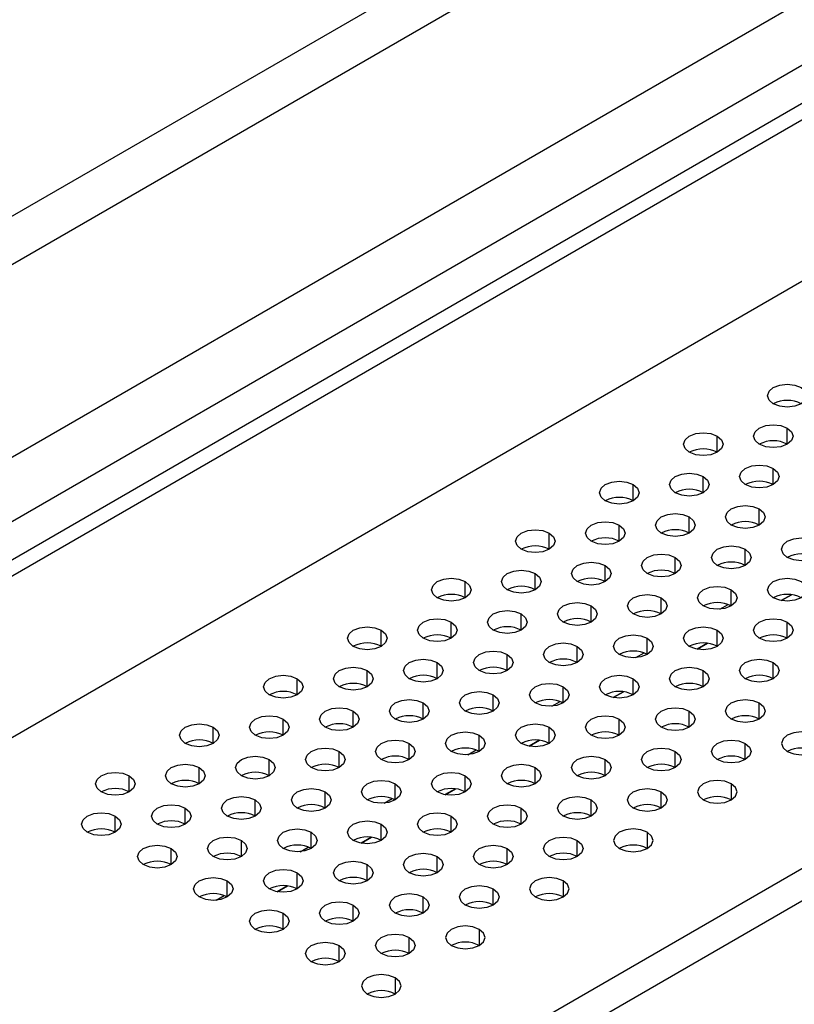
# Model space of a CAD drawing. Header units: millimetres. Extents: x 0 to 1118, y 0 to 864.
# Tile 250 of 256: x 960.45 to 966.97, y 683.47 to 691.75. Entities that reach past the tile are written whole.
import ezdxf

# ---------------------------------------------------------------- set-up
doc = ezdxf.new("R2010")
doc.units = ezdxf.units.MM

msp = doc.modelspace()

# ---------------------------------------------------------------- linework, layer by layer
at = {"color": 7, "linetype": 'Continuous', "lineweight": 25}
for p, q in [((922.087, 665.1001), (995.1075, 707.2539)), ((922.2048, 665.032), (995.2254, 707.1859)), ((995.5789, 706.0291), (921.8513, 663.467)), ((926.3793, 668.4412), (990.5391, 705.4799)), ((990.6772, 705.0152), (926.5173, 667.9765)), ((926.1057, 660.9838), (999.8805, 703.5731)), ((926.2471, 660.7933), (999.9748, 703.3554)), ((949.2567, 683.6755), (966.0522, 693.3714)), ((966.1558, 693.0229), (949.3602, 683.3271)), ((966.9459, 686.9138), (966.86, 686.8643)), ((966.2388, 686.5056), (966.1529, 686.4561)), ((965.5317, 686.0974), (965.4458, 686.0479)), ((964.8246, 685.6892), (964.7387, 685.6397)), ((964.1175, 685.281), (964.0316, 685.2315)), ((963.4104, 684.8728), (963.3245, 684.8233)), ((962.7033, 684.4646), (962.6174, 684.4151))]:
    msp.add_line(p, q, dxfattribs=at)
at = {"color": 8, "linetype": 'Continuous', "lineweight": 25}
for p, q in [((966.9116, 688.1804), (966.9116, 688.3165)), ((966.3224, 688.1124), (966.3224, 688.2484)), ((966.7938, 687.8402), (966.7938, 687.9763)), ((966.2045, 687.7722), (966.2045, 687.9083)), ((965.6153, 687.7041), (965.6153, 687.8402)), ((966.6759, 687.5), (966.6759, 687.6361)), ((966.0867, 687.432), (966.0867, 687.5681)), ((965.4974, 687.364), (965.4974, 687.5)), ((964.9082, 687.2959), (964.9082, 687.432)), ((965.9688, 687.0918), (965.9688, 687.2279)), ((966.5581, 687.1599), (966.5581, 687.2959)), ((965.3796, 687.0238), (965.3796, 687.1599)), ((964.7903, 686.9558), (964.7903, 687.0918)), ((964.2011, 686.8877), (964.2011, 687.0238)), ((965.851, 686.7517), (965.851, 686.8877)), ((966.4402, 686.8197), (966.4402, 686.9558)), ((966.8602, 686.8643), (966.9461, 686.9138)), ((965.2617, 686.6836), (965.2617, 686.8197)), ((966.3449, 686.7924), (966.4137, 686.8321)), ((964.6725, 686.6156), (964.6725, 686.7517)), ((964.0832, 686.5476), (964.0832, 686.6836)), ((966.9116, 686.5476), (966.9116, 686.6836)), ((963.494, 686.4795), (963.494, 686.6156)), ((966.3224, 686.4795), (966.3224, 686.6156)), ((965.1439, 686.3435), (965.1439, 686.4795)), ((965.7331, 686.4115), (965.7331, 686.5476)), ((966.1531, 686.4561), (966.239, 686.5056)), ((964.5546, 686.2754), (964.5546, 686.4115)), ((965.6378, 686.3842), (965.7066, 686.4239)), ((963.9654, 686.2074), (963.9654, 686.3435)), ((966.7938, 686.2074), (966.7938, 686.3435)), ((963.3761, 686.1394), (963.3761, 686.2754)), ((966.2045, 686.1394), (966.2045, 686.2754)), ((962.7869, 686.0713), (962.7869, 686.2074)), ((965.026, 686.0033), (965.026, 686.1394)), ((965.6153, 686.0713), (965.6153, 686.2074)), ((964.4368, 685.9353), (964.4368, 686.0713)), ((965.446, 686.0478), (965.5319, 686.0974)), ((963.8475, 685.8672), (963.8475, 686.0033)), ((964.9307, 685.976), (964.9995, 686.0157)), ((966.6759, 685.8672), (966.6759, 686.0033)), ((963.2583, 685.7992), (963.2583, 685.9353)), ((966.0867, 685.7992), (966.0867, 685.9353)), ((962.669, 685.7312), (962.669, 685.8672)), ((965.4974, 685.7312), (965.4974, 685.8672)), ((962.0797, 685.6631), (962.0797, 685.7992)), ((964.3189, 685.5951), (964.3189, 685.7312)), ((964.9082, 685.6631), (964.9082, 685.7992)), ((963.7297, 685.5271), (963.7297, 685.6631)), ((964.7389, 685.6396), (964.8248, 685.6892)), ((966.5581, 685.5271), (966.5581, 685.6631)), ((963.1404, 685.459), (963.1404, 685.5951)), ((964.2236, 685.5678), (964.2924, 685.6075)), ((965.9688, 685.459), (965.9688, 685.5951)), ((962.5512, 685.391), (962.5512, 685.5271)), ((965.3796, 685.391), (965.3796, 685.5271)), ((961.9619, 685.323), (961.9619, 685.459)), ((964.7903, 685.323), (964.7903, 685.459)), ((961.3726, 685.2549), (961.3726, 685.391)), ((963.6118, 685.1869), (963.6118, 685.323)), ((964.2011, 685.2549), (964.2011, 685.391)), ((966.4402, 685.323), (966.4402, 685.1869)), ((963.0226, 685.1189), (963.0226, 685.2549)), ((964.0318, 685.2314), (964.1177, 685.281)), ((965.851, 685.1189), (965.851, 685.2549)), ((962.4333, 685.0508), (962.4333, 685.1869)), ((963.5165, 685.1596), (963.5853, 685.1993)), ((965.2617, 685.0508), (965.2617, 685.1869)), ((961.844, 684.9828), (961.844, 685.1189)), ((964.6725, 684.9828), (964.6725, 685.1189)), ((961.2548, 684.9148), (961.2548, 685.0508)), ((963.494, 684.8467), (963.494, 684.9828)), ((964.0832, 684.9148), (964.0832, 685.0508)), ((962.9047, 684.7787), (962.9047, 684.9148)), ((965.7331, 684.9148), (965.7331, 684.7787)), ((962.3155, 684.7107), (962.3155, 684.8467)), ((963.3247, 684.8232), (963.4105, 684.8728)), ((965.1439, 684.7107), (965.1439, 684.8467)), ((961.7262, 684.6426), (961.7262, 684.7787)), ((962.8094, 684.7514), (962.8782, 684.7911)), ((964.5546, 684.6426), (964.5546, 684.7787)), ((963.9654, 684.5746), (963.9654, 684.7107)), ((962.7869, 684.4385), (962.7869, 684.5746)), ((963.3761, 684.5066), (963.3761, 684.6426)), ((962.1976, 684.3705), (962.1976, 684.5066)), ((965.026, 684.5066), (965.026, 684.3705)), ((962.6176, 684.415), (962.7034, 684.4646)), ((964.4368, 684.3024), (964.4368, 684.4385)), ((962.1023, 684.3432), (962.1711, 684.3829)), ((963.8475, 684.2344), (963.8475, 684.3705)), ((962.669, 684.0983), (962.669, 684.2344)), ((963.2583, 684.1664), (963.2583, 684.3024)), ((964.3189, 684.0983), (964.3189, 683.9623)), ((963.7297, 683.8942), (963.7297, 684.0303)), ((963.1404, 683.8262), (963.1404, 683.9623)), ((963.6118, 683.6901), (963.6118, 683.5541))]:
    msp.add_line(p, q, dxfattribs=at)
at = {"color": 7, "linetype": 'Continuous', "lineweight": 25, "flags": 128}
for points in [[(966.7938, 688.5206), (966.7577, 688.5518), (966.745, 688.5886), (966.7577, 688.6254), (966.7938, 688.6566), (966.8479, 688.6775), (966.9116, 688.6848), (966.9754, 688.6775), (967.0295, 688.6566)], [(967.0295, 688.6566), (967.0656, 688.6254), (967.0783, 688.5886), (967.0656, 688.5518), (967.0295, 688.5206), (966.9754, 688.4997), (966.9116, 688.4924), (966.8479, 688.4997), (966.7938, 688.5206)], [(966.6759, 688.1804), (966.6398, 688.2116), (966.6271, 688.2484), (966.6398, 688.2852), (966.6759, 688.3165), (966.73, 688.3373), (966.7938, 688.3446), (966.8576, 688.3373), (966.9116, 688.3165)], [(966.9116, 688.3165), (966.9478, 688.2852), (966.9605, 688.2484), (966.9478, 688.2116), (966.9116, 688.1804), (966.8576, 688.1595), (966.7938, 688.1522), (966.73, 688.1595), (966.6759, 688.1804)], [(966.0867, 688.1124), (966.0506, 688.1436), (966.0379, 688.1804), (966.0506, 688.2172), (966.0867, 688.2484), (966.1408, 688.2693), (966.2045, 688.2766), (966.2683, 688.2693), (966.3224, 688.2484)], [(966.3224, 688.2484), (966.3585, 688.2172), (966.3712, 688.1804), (966.3585, 688.1436), (966.3224, 688.1124), (966.2683, 688.0915), (966.2045, 688.0842), (966.1408, 688.0915), (966.0867, 688.1124)], [(966.5581, 687.8402), (966.522, 687.8714), (966.5093, 687.9083), (966.522, 687.9451), (966.5581, 687.9763), (966.6122, 687.9971), (966.6759, 688.0045), (966.7397, 687.9971), (966.7938, 687.9763)], [(966.7938, 687.9763), (966.8299, 687.9451), (966.8426, 687.9083), (966.8299, 687.8714), (966.7938, 687.8402), (966.7397, 687.8194), (966.6759, 687.812), (966.6122, 687.8194), (966.5581, 687.8402)], [(965.9688, 687.7722), (965.9327, 687.8034), (965.92, 687.8402), (965.9327, 687.877), (965.9688, 687.9083), (966.0229, 687.9291), (966.0867, 687.9364), (966.1505, 687.9291), (966.2045, 687.9083)], [(966.2045, 687.9083), (966.2407, 687.877), (966.2534, 687.8402), (966.2407, 687.8034), (966.2045, 687.7722), (966.1505, 687.7513), (966.0867, 687.744), (966.0229, 687.7513), (965.9688, 687.7722)], [(965.3796, 687.7041), (965.3435, 687.7354), (965.3308, 687.7722), (965.3435, 687.809), (965.3796, 687.8402), (965.4337, 687.8611), (965.4974, 687.8684), (965.5612, 687.8611), (965.6153, 687.8402)], [(965.6153, 687.8402), (965.6514, 687.809), (965.6641, 687.7722), (965.6514, 687.7354), (965.6153, 687.7041), (965.5612, 687.6833), (965.4974, 687.676), (965.4337, 687.6833), (965.3796, 687.7041)], [(966.4402, 687.5), (966.4041, 687.5313), (966.3914, 687.5681), (966.4041, 687.6049), (966.4402, 687.6361), (966.4943, 687.657), (966.5581, 687.6643), (966.6219, 687.657), (966.6759, 687.6361)], [(966.6759, 687.6361), (966.7121, 687.6049), (966.7248, 687.5681), (966.7121, 687.5313), (966.6759, 687.5), (966.6219, 687.4792), (966.5581, 687.4719), (966.4943, 687.4792), (966.4402, 687.5)], [(965.851, 687.432), (965.8149, 687.4632), (965.8022, 687.5), (965.8149, 687.5369), (965.851, 687.5681), (965.9051, 687.5889), (965.9688, 687.5963), (966.0326, 687.5889), (966.0867, 687.5681)], [(966.0867, 687.5681), (966.1228, 687.5369), (966.1355, 687.5), (966.1228, 687.4632), (966.0867, 687.432), (966.0326, 687.4112), (965.9688, 687.4038), (965.9051, 687.4112), (965.851, 687.432)], [(965.2617, 687.364), (965.2256, 687.3952), (965.2129, 687.432), (965.2256, 687.4688), (965.2617, 687.5), (965.3158, 687.5209), (965.3796, 687.5282), (965.4434, 687.5209), (965.4974, 687.5)], [(965.4974, 687.5), (965.5336, 687.4688), (965.5462, 687.432), (965.5336, 687.3952), (965.4974, 687.364), (965.4434, 687.3431), (965.3796, 687.3358), (965.3158, 687.3431), (965.2617, 687.364)], [(964.6725, 687.2959), (964.6363, 687.3272), (964.6237, 687.364), (964.6363, 687.4008), (964.6725, 687.432), (964.7265, 687.4529), (964.7903, 687.4602), (964.8541, 687.4529), (964.9082, 687.432)], [(964.9082, 687.432), (964.9443, 687.4008), (964.957, 687.364), (964.9443, 687.3272), (964.9082, 687.2959), (964.8541, 687.2751), (964.7903, 687.2678), (964.7265, 687.2751), (964.6725, 687.2959)], [(966.9116, 687.2279), (966.8755, 687.2591), (966.8628, 687.2959), (966.8755, 687.3328), (966.9116, 687.364), (966.9657, 687.3848), (967.0295, 687.3922), (967.0933, 687.3848), (967.1473, 687.364)], [(966.3224, 687.1599), (966.2863, 687.1911), (966.2736, 687.2279), (966.2863, 687.2647), (966.3224, 687.2959), (966.3765, 687.3168), (966.4402, 687.3241), (966.504, 687.3168), (966.5581, 687.2959)], [(967.1473, 687.364), (967.1835, 687.3328), (967.1962, 687.2959), (967.1835, 687.2591), (967.1473, 687.2279), (967.0933, 687.2071), (967.0295, 687.1997), (966.9657, 687.2071), (966.9116, 687.2279)], [(965.7331, 687.0918), (965.697, 687.1231), (965.6843, 687.1599), (965.697, 687.1967), (965.7331, 687.2279), (965.7872, 687.2488), (965.851, 687.2561), (965.9148, 687.2488), (965.9688, 687.2279)], [(965.9688, 687.2279), (966.005, 687.1967), (966.0177, 687.1599), (966.005, 687.1231), (965.9688, 687.0918), (965.9148, 687.071), (965.851, 687.0637), (965.7872, 687.071), (965.7331, 687.0918)], [(966.5581, 687.2959), (966.5942, 687.2647), (966.6069, 687.2279), (966.5942, 687.1911), (966.5581, 687.1599), (966.504, 687.139), (966.4402, 687.1317), (966.3765, 687.139), (966.3224, 687.1599)], [(965.1439, 687.0238), (965.1078, 687.055), (965.0951, 687.0918), (965.1078, 687.1287), (965.1439, 687.1599), (965.1979, 687.1807), (965.2617, 687.1881), (965.3255, 687.1807), (965.3796, 687.1599)], [(965.3796, 687.1599), (965.4157, 687.1287), (965.4284, 687.0918), (965.4157, 687.055), (965.3796, 687.0238), (965.3255, 687.003), (965.2617, 686.9956), (965.1979, 687.003), (965.1439, 687.0238)], [(963.9654, 686.8877), (963.9292, 686.919), (963.9166, 686.9558), (963.9292, 686.9926), (963.9654, 687.0238), (964.0194, 687.0447), (964.0832, 687.052), (964.147, 687.0447), (964.2011, 687.0238)], [(964.5546, 686.9558), (964.5185, 686.987), (964.5058, 687.0238), (964.5185, 687.0606), (964.5546, 687.0918), (964.6087, 687.1127), (964.6725, 687.12), (964.7363, 687.1127), (964.7903, 687.0918)], [(964.7903, 687.0918), (964.8265, 687.0606), (964.8391, 687.0238), (964.8265, 686.987), (964.7903, 686.9558), (964.7363, 686.9349), (964.6725, 686.9276), (964.6087, 686.9349), (964.5546, 686.9558)], [(966.7938, 686.8877), (966.7577, 686.919), (966.745, 686.9558), (966.7577, 686.9926), (966.7938, 687.0238), (966.8479, 687.0447), (966.9116, 687.052), (966.9754, 687.0447), (967.0295, 687.0238)], [(964.2011, 687.0238), (964.2372, 686.9926), (964.2499, 686.9558), (964.2372, 686.919), (964.2011, 686.8877), (964.147, 686.8669), (964.0832, 686.8596), (964.0194, 686.8669), (963.9654, 686.8877)], [(966.2045, 686.8197), (966.1684, 686.8509), (966.1557, 686.8877), (966.1684, 686.9246), (966.2045, 686.9558), (966.2586, 686.9766), (966.3224, 686.984), (966.3862, 686.9766), (966.4402, 686.9558)], [(967.0295, 687.0238), (967.0656, 686.9926), (967.0783, 686.9558), (967.0656, 686.919), (967.0295, 686.8877), (966.9754, 686.8669), (966.9116, 686.8596), (966.8479, 686.8669), (966.7938, 686.8877)], [(965.6153, 686.7517), (965.5792, 686.7829), (965.5665, 686.8197), (965.5792, 686.8565), (965.6153, 686.8877), (965.6694, 686.9086), (965.7331, 686.9159), (965.7969, 686.9086), (965.851, 686.8877)], [(965.851, 686.8877), (965.8871, 686.8565), (965.8998, 686.8197), (965.8871, 686.7829), (965.851, 686.7517), (965.7969, 686.7308), (965.7331, 686.7235), (965.6694, 686.7308), (965.6153, 686.7517)], [(966.4402, 686.9558), (966.4764, 686.9246), (966.4891, 686.8877), (966.4764, 686.8509), (966.4402, 686.8197), (966.3862, 686.7989), (966.3224, 686.7915), (966.2586, 686.7989), (966.2045, 686.8197)], [(965.026, 686.6836), (964.9899, 686.7149), (964.9772, 686.7517), (964.9899, 686.7885), (965.026, 686.8197), (965.0801, 686.8406), (965.1439, 686.8479), (965.2077, 686.8406), (965.2617, 686.8197)], [(965.2617, 686.8197), (965.2979, 686.7885), (965.3105, 686.7517), (965.2979, 686.7149), (965.2617, 686.6836), (965.2077, 686.6628), (965.1439, 686.6555), (965.0801, 686.6628), (965.026, 686.6836)], [(964.4368, 686.6156), (964.4006, 686.6468), (964.388, 686.6836), (964.4006, 686.7205), (964.4368, 686.7517), (964.4908, 686.7725), (964.5546, 686.7799), (964.6184, 686.7725), (964.6725, 686.7517)], [(964.6725, 686.7517), (964.7086, 686.7205), (964.7213, 686.6836), (964.7086, 686.6468), (964.6725, 686.6156), (964.6184, 686.5947), (964.5546, 686.5874), (964.4908, 686.5947), (964.4368, 686.6156)], [(963.2583, 686.4795), (963.2221, 686.5108), (963.2094, 686.5476), (963.2221, 686.5844), (963.2583, 686.6156), (963.3123, 686.6365), (963.3761, 686.6438), (963.4399, 686.6365), (963.494, 686.6156)], [(963.8475, 686.5476), (963.8114, 686.5788), (963.7987, 686.6156), (963.8114, 686.6524), (963.8475, 686.6836), (963.9016, 686.7045), (963.9654, 686.7118), (964.0291, 686.7045), (964.0832, 686.6836)], [(964.0832, 686.6836), (964.1193, 686.6524), (964.132, 686.6156), (964.1193, 686.5788), (964.0832, 686.5476), (964.0291, 686.5267), (963.9654, 686.5194), (963.9016, 686.5267), (963.8475, 686.5476)], [(966.0867, 686.4795), (966.0506, 686.5108), (966.0379, 686.5476), (966.0506, 686.5844), (966.0867, 686.6156), (966.1408, 686.6365), (966.2045, 686.6438), (966.2683, 686.6365), (966.3224, 686.6156)], [(966.6759, 686.5476), (966.6398, 686.5788), (966.6271, 686.6156), (966.6398, 686.6524), (966.6759, 686.6836), (966.73, 686.7045), (966.7938, 686.7118), (966.8576, 686.7045), (966.9116, 686.6836)], [(966.9116, 686.6836), (966.9478, 686.6524), (966.9605, 686.6156), (966.9478, 686.5788), (966.9116, 686.5476), (966.8576, 686.5267), (966.7938, 686.5194), (966.73, 686.5267), (966.6759, 686.5476)], [(963.494, 686.6156), (963.5301, 686.5844), (963.5428, 686.5476), (963.5301, 686.5108), (963.494, 686.4795), (963.4399, 686.4587), (963.3761, 686.4514), (963.3123, 686.4587), (963.2583, 686.4795)], [(965.4974, 686.4115), (965.4613, 686.4427), (965.4486, 686.4795), (965.4613, 686.5164), (965.4974, 686.5476), (965.5515, 686.5684), (965.6153, 686.5758), (965.6791, 686.5684), (965.7331, 686.5476)], [(966.3224, 686.6156), (966.3585, 686.5844), (966.3712, 686.5476), (966.3585, 686.5108), (966.3224, 686.4795), (966.2683, 686.4587), (966.2045, 686.4514), (966.1408, 686.4587), (966.0867, 686.4795)], [(964.9082, 686.3435), (964.872, 686.3747), (964.8594, 686.4115), (964.872, 686.4483), (964.9082, 686.4795), (964.9622, 686.5004), (965.026, 686.5077), (965.0898, 686.5004), (965.1439, 686.4795)], [(965.1439, 686.4795), (965.18, 686.4483), (965.1927, 686.4115), (965.18, 686.3747), (965.1439, 686.3435), (965.0898, 686.3226), (965.026, 686.3153), (964.9622, 686.3226), (964.9082, 686.3435)], [(965.7331, 686.5476), (965.7693, 686.5164), (965.782, 686.4795), (965.7693, 686.4427), (965.7331, 686.4115), (965.6791, 686.3906), (965.6153, 686.3833), (965.5515, 686.3906), (965.4974, 686.4115)], [(964.3189, 686.2754), (964.2828, 686.3066), (964.2701, 686.3435), (964.2828, 686.3803), (964.3189, 686.4115), (964.373, 686.4324), (964.4368, 686.4397), (964.5006, 686.4324), (964.5546, 686.4115)], [(964.5546, 686.4115), (964.5908, 686.3803), (964.6034, 686.3435), (964.5908, 686.3066), (964.5546, 686.2754), (964.5006, 686.2546), (964.4368, 686.2473), (964.373, 686.2546), (964.3189, 686.2754)], [(963.1404, 686.1394), (963.1043, 686.1706), (963.0916, 686.2074), (963.1043, 686.2442), (963.1404, 686.2754), (963.1945, 686.2963), (963.2583, 686.3036), (963.322, 686.2963), (963.3761, 686.2754)], [(963.7297, 686.2074), (963.6935, 686.2386), (963.6808, 686.2754), (963.6935, 686.3123), (963.7297, 686.3435), (963.7837, 686.3643), (963.8475, 686.3716), (963.9113, 686.3643), (963.9654, 686.3435)], [(963.9654, 686.3435), (964.0015, 686.3123), (964.0142, 686.2754), (964.0015, 686.2386), (963.9654, 686.2074), (963.9113, 686.1865), (963.8475, 686.1792), (963.7837, 686.1865), (963.7297, 686.2074)], [(965.9688, 686.1394), (965.9327, 686.1706), (965.92, 686.2074), (965.9327, 686.2442), (965.9688, 686.2754), (966.0229, 686.2963), (966.0867, 686.3036), (966.1505, 686.2963), (966.2045, 686.2754)], [(966.5581, 686.2074), (966.522, 686.2386), (966.5093, 686.2754), (966.522, 686.3123), (966.5581, 686.3435), (966.6122, 686.3643), (966.6759, 686.3716), (966.7397, 686.3643), (966.7938, 686.3435)], [(966.7938, 686.3435), (966.8299, 686.3123), (966.8426, 686.2754), (966.8299, 686.2386), (966.7938, 686.2074), (966.7397, 686.1865), (966.6759, 686.1792), (966.6122, 686.1865), (966.5581, 686.2074)], [(962.5512, 686.0713), (962.515, 686.1025), (962.5023, 686.1394), (962.515, 686.1762), (962.5512, 686.2074), (962.6052, 686.2283), (962.669, 686.2356), (962.7328, 686.2283), (962.7869, 686.2074)], [(963.3761, 686.2754), (963.4122, 686.2442), (963.4249, 686.2074), (963.4122, 686.1706), (963.3761, 686.1394), (963.322, 686.1185), (963.2583, 686.1112), (963.1945, 686.1185), (963.1404, 686.1394)], [(965.3796, 686.0713), (965.3435, 686.1025), (965.3308, 686.1394), (965.3435, 686.1762), (965.3796, 686.2074), (965.4337, 686.2283), (965.4974, 686.2356), (965.5612, 686.2283), (965.6153, 686.2074)], [(966.2045, 686.2754), (966.2407, 686.2442), (966.2534, 686.2074), (966.2407, 686.1706), (966.2045, 686.1394), (966.1505, 686.1185), (966.0867, 686.1112), (966.0229, 686.1185), (965.9688, 686.1394)], [(962.7869, 686.2074), (962.823, 686.1762), (962.8357, 686.1394), (962.823, 686.1025), (962.7869, 686.0713), (962.7328, 686.0505), (962.669, 686.0432), (962.6052, 686.0505), (962.5512, 686.0713)], [(964.7903, 686.0033), (964.7542, 686.0345), (964.7415, 686.0713), (964.7542, 686.1082), (964.7903, 686.1394), (964.8444, 686.1602), (964.9082, 686.1675), (964.972, 686.1602), (965.026, 686.1394)], [(965.026, 686.1394), (965.0622, 686.1082), (965.0748, 686.0713), (965.0622, 686.0345), (965.026, 686.0033), (964.972, 685.9824), (964.9082, 685.9751), (964.8444, 685.9824), (964.7903, 686.0033)], [(965.6153, 686.2074), (965.6514, 686.1762), (965.6641, 686.1394), (965.6514, 686.1025), (965.6153, 686.0713), (965.5612, 686.0505), (965.4974, 686.0432), (965.4337, 686.0505), (965.3796, 686.0713)], [(964.2011, 685.9353), (964.1649, 685.9665), (964.1523, 686.0033), (964.1649, 686.0401), (964.2011, 686.0713), (964.2551, 686.0922), (964.3189, 686.0995), (964.3827, 686.0922), (964.4368, 686.0713)], [(964.4368, 686.0713), (964.4729, 686.0401), (964.4856, 686.0033), (964.4729, 685.9665), (964.4368, 685.9353), (964.3827, 685.9144), (964.3189, 685.9071), (964.2551, 685.9144), (964.2011, 685.9353)], [(963.6118, 685.8672), (963.5757, 685.8984), (963.563, 685.9353), (963.5757, 685.9721), (963.6118, 686.0033), (963.6659, 686.0242), (963.7297, 686.0315), (963.7934, 686.0242), (963.8475, 686.0033)], [(963.8475, 686.0033), (963.8836, 685.9721), (963.8963, 685.9353), (963.8836, 685.8984), (963.8475, 685.8672), (963.7934, 685.8464), (963.7297, 685.8391), (963.6659, 685.8464), (963.6118, 685.8672)], [(966.4402, 685.8672), (966.4041, 685.8984), (966.3914, 685.9353), (966.4041, 685.9721), (966.4402, 686.0033), (966.4943, 686.0242), (966.5581, 686.0315), (966.6219, 686.0242), (966.6759, 686.0033)], [(966.6759, 686.0033), (966.7121, 685.9721), (966.7248, 685.9353), (966.7121, 685.8984), (966.6759, 685.8672), (966.6219, 685.8464), (966.5581, 685.8391), (966.4943, 685.8464), (966.4402, 685.8672)], [(962.4333, 685.7312), (962.3972, 685.7624), (962.3845, 685.7992), (962.3972, 685.836), (962.4333, 685.8672), (962.4874, 685.8881), (962.5512, 685.8954), (962.6149, 685.8881), (962.669, 685.8672)], [(963.0226, 685.7992), (962.9864, 685.8304), (962.9737, 685.8672), (962.9864, 685.9041), (963.0226, 685.9353), (963.0766, 685.9561), (963.1404, 685.9634), (963.2042, 685.9561), (963.2583, 685.9353)], [(963.2583, 685.9353), (963.2944, 685.9041), (963.3071, 685.8672), (963.2944, 685.8304), (963.2583, 685.7992), (963.2042, 685.7783), (963.1404, 685.771), (963.0766, 685.7783), (963.0226, 685.7992)], [(965.2617, 685.7312), (965.2256, 685.7624), (965.2129, 685.7992), (965.2256, 685.836), (965.2617, 685.8672), (965.3158, 685.8881), (965.3796, 685.8954), (965.4434, 685.8881), (965.4974, 685.8672)], [(965.851, 685.7992), (965.8149, 685.8304), (965.8022, 685.8672), (965.8149, 685.9041), (965.851, 685.9353), (965.9051, 685.9561), (965.9688, 685.9634), (966.0326, 685.9561), (966.0867, 685.9353)], [(966.0867, 685.9353), (966.1228, 685.9041), (966.1355, 685.8672), (966.1228, 685.8304), (966.0867, 685.7992), (966.0326, 685.7783), (965.9688, 685.771), (965.9051, 685.7783), (965.851, 685.7992)], [(961.844, 685.6631), (961.8079, 685.6943), (961.7952, 685.7312), (961.8079, 685.768), (961.844, 685.7992), (961.8981, 685.8201), (961.9619, 685.8274), (962.0257, 685.8201), (962.0797, 685.7992)], [(962.669, 685.8672), (962.7051, 685.836), (962.7178, 685.7992), (962.7051, 685.7624), (962.669, 685.7312), (962.6149, 685.7103), (962.5512, 685.703), (962.4874, 685.7103), (962.4333, 685.7312)], [(964.6725, 685.6631), (964.6363, 685.6943), (964.6237, 685.7312), (964.6363, 685.768), (964.6725, 685.7992), (964.7265, 685.8201), (964.7903, 685.8274), (964.8541, 685.8201), (964.9082, 685.7992)], [(965.4974, 685.8672), (965.5336, 685.836), (965.5462, 685.7992), (965.5336, 685.7624), (965.4974, 685.7312), (965.4434, 685.7103), (965.3796, 685.703), (965.3158, 685.7103), (965.2617, 685.7312)], [(962.0797, 685.7992), (962.1159, 685.768), (962.1286, 685.7312), (962.1159, 685.6943), (962.0797, 685.6631), (962.0257, 685.6423), (961.9619, 685.6349), (961.8981, 685.6423), (961.844, 685.6631)], [(964.0832, 685.5951), (964.0471, 685.6263), (964.0344, 685.6631), (964.0471, 685.6999), (964.0832, 685.7312), (964.1373, 685.752), (964.2011, 685.7593), (964.2649, 685.752), (964.3189, 685.7312)], [(964.3189, 685.7312), (964.355, 685.6999), (964.3677, 685.6631), (964.355, 685.6263), (964.3189, 685.5951), (964.2649, 685.5742), (964.2011, 685.5669), (964.1373, 685.5742), (964.0832, 685.5951)], [(964.9082, 685.7992), (964.9443, 685.768), (964.957, 685.7312), (964.9443, 685.6943), (964.9082, 685.6631), (964.8541, 685.6423), (964.7903, 685.6349), (964.7265, 685.6423), (964.6725, 685.6631)], [(967.1473, 685.7312), (967.0933, 685.752), (967.0295, 685.7593), (966.9657, 685.752), (966.9116, 685.7312), (966.8755, 685.6999), (966.8628, 685.6631), (966.8755, 685.6263), (966.9116, 685.5951)], [(966.9116, 685.5951), (966.9657, 685.5742), (967.0295, 685.5669), (967.0933, 685.5742), (967.1473, 685.5951), (967.1835, 685.6263), (967.1962, 685.6631), (967.1835, 685.6999), (967.1473, 685.7312)], [(963.494, 685.5271), (963.4578, 685.5583), (963.4451, 685.5951), (963.4578, 685.6319), (963.494, 685.6631), (963.548, 685.684), (963.6118, 685.6913), (963.6756, 685.684), (963.7297, 685.6631)], [(963.7297, 685.6631), (963.7658, 685.6319), (963.7785, 685.5951), (963.7658, 685.5583), (963.7297, 685.5271), (963.6756, 685.5062), (963.6118, 685.4989), (963.548, 685.5062), (963.494, 685.5271)], [(966.3224, 685.5271), (966.2863, 685.5583), (966.2736, 685.5951), (966.2863, 685.6319), (966.3224, 685.6631), (966.3765, 685.684), (966.4402, 685.6913), (966.504, 685.684), (966.5581, 685.6631)], [(966.5581, 685.6631), (966.5942, 685.6319), (966.6069, 685.5951), (966.5942, 685.5583), (966.5581, 685.5271), (966.504, 685.5062), (966.4402, 685.4989), (966.3765, 685.5062), (966.3224, 685.5271)], [(962.9047, 685.459), (962.8686, 685.4902), (962.8559, 685.5271), (962.8686, 685.5639), (962.9047, 685.5951), (962.9588, 685.616), (963.0226, 685.6233), (963.0863, 685.616), (963.1404, 685.5951)], [(963.1404, 685.5951), (963.1765, 685.5639), (963.1892, 685.5271), (963.1765, 685.4902), (963.1404, 685.459), (963.0863, 685.4382), (963.0226, 685.4308), (962.9588, 685.4382), (962.9047, 685.459)], [(965.7331, 685.459), (965.697, 685.4902), (965.6843, 685.5271), (965.697, 685.5639), (965.7331, 685.5951), (965.7872, 685.616), (965.851, 685.6233), (965.9148, 685.616), (965.9688, 685.5951)], [(965.9688, 685.5951), (966.005, 685.5639), (966.0177, 685.5271), (966.005, 685.4902), (965.9688, 685.459), (965.9148, 685.4382), (965.851, 685.4308), (965.7872, 685.4382), (965.7331, 685.459)], [(961.7262, 685.323), (961.6901, 685.3542), (961.6774, 685.391), (961.6901, 685.4278), (961.7262, 685.459), (961.7803, 685.4799), (961.844, 685.4872), (961.9078, 685.4799), (961.9619, 685.459)], [(962.3155, 685.391), (962.2793, 685.4222), (962.2666, 685.459), (962.2793, 685.4958), (962.3155, 685.5271), (962.3695, 685.5479), (962.4333, 685.5552), (962.4971, 685.5479), (962.5512, 685.5271)], [(962.5512, 685.5271), (962.5873, 685.4958), (962.6, 685.459), (962.5873, 685.4222), (962.5512, 685.391), (962.4971, 685.3701), (962.4333, 685.3628), (962.3695, 685.3701), (962.3155, 685.391)], [(964.5546, 685.323), (964.5185, 685.3542), (964.5058, 685.391), (964.5185, 685.4278), (964.5546, 685.459), (964.6087, 685.4799), (964.6725, 685.4872), (964.7363, 685.4799), (964.7903, 685.459)], [(965.1439, 685.391), (965.1078, 685.4222), (965.0951, 685.459), (965.1078, 685.4958), (965.1439, 685.5271), (965.1979, 685.5479), (965.2617, 685.5552), (965.3255, 685.5479), (965.3796, 685.5271)], [(965.3796, 685.5271), (965.4157, 685.4958), (965.4284, 685.459), (965.4157, 685.4222), (965.3796, 685.391), (965.3255, 685.3701), (965.2617, 685.3628), (965.1979, 685.3701), (965.1439, 685.391)], [(961.1369, 685.2549), (961.1008, 685.2861), (961.0881, 685.323), (961.1008, 685.3598), (961.1369, 685.391), (961.191, 685.4118), (961.2548, 685.4192), (961.3186, 685.4118), (961.3726, 685.391)], [(961.9619, 685.459), (961.998, 685.4278), (962.0107, 685.391), (961.998, 685.3542), (961.9619, 685.323), (961.9078, 685.3021), (961.844, 685.2948), (961.7803, 685.3021), (961.7262, 685.323)], [(963.9654, 685.2549), (963.9292, 685.2861), (963.9166, 685.323), (963.9292, 685.3598), (963.9654, 685.391), (964.0194, 685.4118), (964.0832, 685.4192), (964.147, 685.4118), (964.2011, 685.391)], [(964.7903, 685.459), (964.8265, 685.4278), (964.8391, 685.391), (964.8265, 685.3542), (964.7903, 685.323), (964.7363, 685.3021), (964.6725, 685.2948), (964.6087, 685.3021), (964.5546, 685.323)], [(961.3726, 685.391), (961.4088, 685.3598), (961.4215, 685.323), (961.4088, 685.2861), (961.3726, 685.2549), (961.3186, 685.2341), (961.2548, 685.2267), (961.191, 685.2341), (961.1369, 685.2549)], [(963.3761, 685.1869), (963.34, 685.2181), (963.3273, 685.2549), (963.34, 685.2917), (963.3761, 685.323), (963.4302, 685.3438), (963.494, 685.3511), (963.5577, 685.3438), (963.6118, 685.323)], [(963.6118, 685.323), (963.6479, 685.2917), (963.6606, 685.2549), (963.6479, 685.2181), (963.6118, 685.1869), (963.5577, 685.166), (963.494, 685.1587), (963.4302, 685.166), (963.3761, 685.1869)], [(964.2011, 685.391), (964.2372, 685.3598), (964.2499, 685.323), (964.2372, 685.2861), (964.2011, 685.2549), (964.147, 685.2341), (964.0832, 685.2267), (964.0194, 685.2341), (963.9654, 685.2549)], [(966.4402, 685.323), (966.3862, 685.3438), (966.3224, 685.3511), (966.2586, 685.3438), (966.2045, 685.323), (966.1684, 685.2917), (966.1557, 685.2549), (966.1684, 685.2181), (966.2045, 685.1869)], [(966.2045, 685.1869), (966.2586, 685.166), (966.3224, 685.1587), (966.3862, 685.166), (966.4402, 685.1869), (966.4764, 685.2181), (966.4891, 685.2549), (966.4764, 685.2917), (966.4402, 685.323)], [(962.7869, 685.1189), (962.7507, 685.1501), (962.738, 685.1869), (962.7507, 685.2237), (962.7869, 685.2549), (962.8409, 685.2758), (962.9047, 685.2831), (962.9685, 685.2758), (963.0226, 685.2549)], [(963.0226, 685.2549), (963.0587, 685.2237), (963.0714, 685.1869), (963.0587, 685.1501), (963.0226, 685.1189), (962.9685, 685.098), (962.9047, 685.0907), (962.8409, 685.098), (962.7869, 685.1189)], [(965.6153, 685.1189), (965.5792, 685.1501), (965.5665, 685.1869), (965.5792, 685.2237), (965.6153, 685.2549), (965.6694, 685.2758), (965.7331, 685.2831), (965.7969, 685.2758), (965.851, 685.2549)], [(965.851, 685.2549), (965.8871, 685.2237), (965.8998, 685.1869), (965.8871, 685.1501), (965.851, 685.1189), (965.7969, 685.098), (965.7331, 685.0907), (965.6694, 685.098), (965.6153, 685.1189)], [(961.6083, 684.9828), (961.5722, 685.014), (961.5595, 685.0508), (961.5722, 685.0876), (961.6083, 685.1189), (961.6624, 685.1397), (961.7262, 685.147), (961.79, 685.1397), (961.844, 685.1189)], [(962.1976, 685.0508), (962.1615, 685.082), (962.1488, 685.1189), (962.1615, 685.1557), (962.1976, 685.1869), (962.2517, 685.2077), (962.3155, 685.2151), (962.3792, 685.2077), (962.4333, 685.1869)], [(962.4333, 685.1869), (962.4694, 685.1557), (962.4821, 685.1189), (962.4694, 685.082), (962.4333, 685.0508), (962.3792, 685.03), (962.3155, 685.0226), (962.2517, 685.03), (962.1976, 685.0508)], [(964.4368, 684.9828), (964.4006, 685.014), (964.388, 685.0508), (964.4006, 685.0876), (964.4368, 685.1189), (964.4908, 685.1397), (964.5546, 685.147), (964.6184, 685.1397), (964.6725, 685.1189)], [(965.026, 685.0508), (964.9899, 685.082), (964.9772, 685.1189), (964.9899, 685.1557), (965.026, 685.1869), (965.0801, 685.2077), (965.1439, 685.2151), (965.2077, 685.2077), (965.2617, 685.1869)], [(965.2617, 685.1869), (965.2979, 685.1557), (965.3105, 685.1189), (965.2979, 685.082), (965.2617, 685.0508), (965.2077, 685.03), (965.1439, 685.0226), (965.0801, 685.03), (965.026, 685.0508)], [(961.0191, 684.9148), (960.983, 684.946), (960.9703, 684.9828), (960.983, 685.0196), (961.0191, 685.0508), (961.0732, 685.0717), (961.1369, 685.079), (961.2007, 685.0717), (961.2548, 685.0508)], [(961.844, 685.1189), (961.8802, 685.0876), (961.8929, 685.0508), (961.8802, 685.014), (961.844, 684.9828), (961.79, 684.9619), (961.7262, 684.9546), (961.6624, 684.9619), (961.6083, 684.9828)], [(963.8475, 684.9148), (963.8114, 684.946), (963.7987, 684.9828), (963.8114, 685.0196), (963.8475, 685.0508), (963.9016, 685.0717), (963.9654, 685.079), (964.0291, 685.0717), (964.0832, 685.0508)], [(964.6725, 685.1189), (964.7086, 685.0876), (964.7213, 685.0508), (964.7086, 685.014), (964.6725, 684.9828), (964.6184, 684.9619), (964.5546, 684.9546), (964.4908, 684.9619), (964.4368, 684.9828)], [(961.2548, 685.0508), (961.2909, 685.0196), (961.3036, 684.9828), (961.2909, 684.946), (961.2548, 684.9148), (961.2007, 684.8939), (961.1369, 684.8866), (961.0732, 684.8939), (961.0191, 684.9148)], [(963.2583, 684.8467), (963.2221, 684.8779), (963.2094, 684.9148), (963.2221, 684.9516), (963.2583, 684.9828), (963.3123, 685.0036), (963.3761, 685.011), (963.4399, 685.0036), (963.494, 684.9828)], [(963.494, 684.9828), (963.5301, 684.9516), (963.5428, 684.9148), (963.5301, 684.8779), (963.494, 684.8467), (963.4399, 684.8259), (963.3761, 684.8185), (963.3123, 684.8259), (963.2583, 684.8467)], [(964.0832, 685.0508), (964.1193, 685.0196), (964.132, 684.9828), (964.1193, 684.946), (964.0832, 684.9148), (964.0291, 684.8939), (963.9654, 684.8866), (963.9016, 684.8939), (963.8475, 684.9148)], [(962.669, 684.7787), (962.6329, 684.8099), (962.6202, 684.8467), (962.6329, 684.8835), (962.669, 684.9148), (962.7231, 684.9356), (962.7869, 684.9429), (962.8506, 684.9356), (962.9047, 684.9148)], [(962.9047, 684.9148), (962.9408, 684.8835), (962.9535, 684.8467), (962.9408, 684.8099), (962.9047, 684.7787), (962.8506, 684.7578), (962.7869, 684.7505), (962.7231, 684.7578), (962.669, 684.7787)], [(965.7331, 684.9148), (965.6791, 684.9356), (965.6153, 684.9429), (965.5515, 684.9356), (965.4974, 684.9148), (965.4613, 684.8835), (965.4486, 684.8467), (965.4613, 684.8099), (965.4974, 684.7787)], [(965.4974, 684.7787), (965.5515, 684.7578), (965.6153, 684.7505), (965.6791, 684.7578), (965.7331, 684.7787), (965.7693, 684.8099), (965.782, 684.8467), (965.7693, 684.8835), (965.7331, 684.9148)], [(962.0797, 684.7107), (962.0436, 684.7419), (962.0309, 684.7787), (962.0436, 684.8155), (962.0797, 684.8467), (962.1338, 684.8676), (962.1976, 684.8749), (962.2614, 684.8676), (962.3155, 684.8467)], [(962.3155, 684.8467), (962.3516, 684.8155), (962.3643, 684.7787), (962.3516, 684.7419), (962.3155, 684.7107), (962.2614, 684.6898), (962.1976, 684.6825), (962.1338, 684.6898), (962.0797, 684.7107)], [(964.9082, 684.7107), (964.872, 684.7419), (964.8594, 684.7787), (964.872, 684.8155), (964.9082, 684.8467), (964.9622, 684.8676), (965.026, 684.8749), (965.0898, 684.8676), (965.1439, 684.8467)], [(965.1439, 684.8467), (965.18, 684.8155), (965.1927, 684.7787), (965.18, 684.7419), (965.1439, 684.7107), (965.0898, 684.6898), (965.026, 684.6825), (964.9622, 684.6898), (964.9082, 684.7107)], [(961.4905, 684.6426), (961.4544, 684.6738), (961.4417, 684.7107), (961.4544, 684.7475), (961.4905, 684.7787), (961.5446, 684.7995), (961.6083, 684.8069), (961.6721, 684.7995), (961.7262, 684.7787)], [(961.7262, 684.7787), (961.7623, 684.7475), (961.775, 684.7107), (961.7623, 684.6738), (961.7262, 684.6426), (961.6721, 684.6218), (961.6083, 684.6144), (961.5446, 684.6218), (961.4905, 684.6426)], [(963.7297, 684.5746), (963.6935, 684.6058), (963.6808, 684.6426), (963.6935, 684.6794), (963.7297, 684.7107), (963.7837, 684.7315), (963.8475, 684.7388), (963.9113, 684.7315), (963.9654, 684.7107)], [(964.3189, 684.6426), (964.2828, 684.6738), (964.2701, 684.7107), (964.2828, 684.7475), (964.3189, 684.7787), (964.373, 684.7995), (964.4368, 684.8069), (964.5006, 684.7995), (964.5546, 684.7787)], [(964.5546, 684.7787), (964.5908, 684.7475), (964.6034, 684.7107), (964.5908, 684.6738), (964.5546, 684.6426), (964.5006, 684.6218), (964.4368, 684.6144), (964.373, 684.6218), (964.3189, 684.6426)], [(963.1404, 684.5066), (963.1043, 684.5378), (963.0916, 684.5746), (963.1043, 684.6114), (963.1404, 684.6426), (963.1945, 684.6635), (963.2583, 684.6708), (963.322, 684.6635), (963.3761, 684.6426)], [(963.9654, 684.7107), (964.0015, 684.6794), (964.0142, 684.6426), (964.0015, 684.6058), (963.9654, 684.5746), (963.9113, 684.5537), (963.8475, 684.5464), (963.7837, 684.5537), (963.7297, 684.5746)], [(962.5512, 684.4385), (962.515, 684.4697), (962.5023, 684.5066), (962.515, 684.5434), (962.5512, 684.5746), (962.6052, 684.5954), (962.669, 684.6028), (962.7328, 684.5954), (962.7869, 684.5746)], [(962.7869, 684.5746), (962.823, 684.5434), (962.8357, 684.5066), (962.823, 684.4697), (962.7869, 684.4385), (962.7328, 684.4177), (962.669, 684.4103), (962.6052, 684.4177), (962.5512, 684.4385)], [(963.3761, 684.6426), (963.4122, 684.6114), (963.4249, 684.5746), (963.4122, 684.5378), (963.3761, 684.5066), (963.322, 684.4857), (963.2583, 684.4784), (963.1945, 684.4857), (963.1404, 684.5066)], [(961.9619, 684.3705), (961.9258, 684.4017), (961.9131, 684.4385), (961.9258, 684.4753), (961.9619, 684.5066), (962.016, 684.5274), (962.0797, 684.5347), (962.1435, 684.5274), (962.1976, 684.5066)], [(962.1976, 684.5066), (962.2337, 684.4753), (962.2464, 684.4385), (962.2337, 684.4017), (962.1976, 684.3705), (962.1435, 684.3496), (962.0797, 684.3423), (962.016, 684.3496), (961.9619, 684.3705)], [(965.026, 684.5066), (964.972, 684.5274), (964.9082, 684.5347), (964.8444, 684.5274), (964.7903, 684.5066), (964.7542, 684.4753), (964.7415, 684.4385), (964.7542, 684.4017), (964.7903, 684.3705)], [(964.7903, 684.3705), (964.8444, 684.3496), (964.9082, 684.3423), (964.972, 684.3496), (965.026, 684.3705), (965.0622, 684.4017), (965.0748, 684.4385), (965.0622, 684.4753), (965.026, 684.5066)], [(963.6118, 684.2344), (963.5757, 684.2656), (963.563, 684.3024), (963.5757, 684.3393), (963.6118, 684.3705), (963.6659, 684.3913), (963.7297, 684.3987), (963.7934, 684.3913), (963.8475, 684.3705)], [(964.2011, 684.3024), (964.1649, 684.3337), (964.1523, 684.3705), (964.1649, 684.4073), (964.2011, 684.4385), (964.2551, 684.4594), (964.3189, 684.4667), (964.3827, 684.4594), (964.4368, 684.4385)], [(964.4368, 684.4385), (964.4729, 684.4073), (964.4856, 684.3705), (964.4729, 684.3337), (964.4368, 684.3024), (964.3827, 684.2816), (964.3189, 684.2743), (964.2551, 684.2816), (964.2011, 684.3024)], [(963.0226, 684.1664), (962.9864, 684.1976), (962.9737, 684.2344), (962.9864, 684.2712), (963.0226, 684.3024), (963.0766, 684.3233), (963.1404, 684.3306), (963.2042, 684.3233), (963.2583, 684.3024)], [(963.8475, 684.3705), (963.8836, 684.3393), (963.8963, 684.3024), (963.8836, 684.2656), (963.8475, 684.2344), (963.7934, 684.2136), (963.7297, 684.2062), (963.6659, 684.2136), (963.6118, 684.2344)], [(962.4333, 684.0983), (962.3972, 684.1296), (962.3845, 684.1664), (962.3972, 684.2032), (962.4333, 684.2344), (962.4874, 684.2553), (962.5512, 684.2626), (962.6149, 684.2553), (962.669, 684.2344)], [(962.669, 684.2344), (962.7051, 684.2032), (962.7178, 684.1664), (962.7051, 684.1296), (962.669, 684.0983), (962.6149, 684.0775), (962.5512, 684.0702), (962.4874, 684.0775), (962.4333, 684.0983)], [(963.2583, 684.3024), (963.2944, 684.2712), (963.3071, 684.2344), (963.2944, 684.1976), (963.2583, 684.1664), (963.2042, 684.1455), (963.1404, 684.1382), (963.0766, 684.1455), (963.0226, 684.1664)], [(964.3189, 684.0983), (964.2649, 684.1192), (964.2011, 684.1265), (964.1373, 684.1192), (964.0832, 684.0983), (964.0471, 684.0671), (964.0344, 684.0303), (964.0471, 683.9935), (964.0832, 683.9623)], [(964.0832, 683.9623), (964.1373, 683.9414), (964.2011, 683.9341), (964.2649, 683.9414), (964.3189, 683.9623), (964.355, 683.9935), (964.3677, 684.0303), (964.355, 684.0671), (964.3189, 684.0983)], [(962.9047, 683.8262), (962.8686, 683.8574), (962.8559, 683.8942), (962.8686, 683.9311), (962.9047, 683.9623), (962.9588, 683.9831), (963.0226, 683.9905), (963.0863, 683.9831), (963.1404, 683.9623)], [(963.494, 683.8942), (963.4578, 683.9255), (963.4451, 683.9623), (963.4578, 683.9991), (963.494, 684.0303), (963.548, 684.0512), (963.6118, 684.0585), (963.6756, 684.0512), (963.7297, 684.0303)], [(963.7297, 684.0303), (963.7658, 683.9991), (963.7785, 683.9623), (963.7658, 683.9255), (963.7297, 683.8942), (963.6756, 683.8734), (963.6118, 683.8661), (963.548, 683.8734), (963.494, 683.8942)], [(963.1404, 683.9623), (963.1765, 683.9311), (963.1892, 683.8942), (963.1765, 683.8574), (963.1404, 683.8262), (963.0863, 683.8054), (963.0226, 683.798), (962.9588, 683.8054), (962.9047, 683.8262)], [(963.6118, 683.6901), (963.5577, 683.711), (963.494, 683.7183), (963.4302, 683.711), (963.3761, 683.6901), (963.34, 683.6589), (963.3273, 683.6221), (963.34, 683.5853), (963.3761, 683.5541)], [(963.3761, 683.5541), (963.4302, 683.5332), (963.494, 683.5259), (963.5577, 683.5332), (963.6118, 683.5541), (963.6479, 683.5853), (963.6606, 683.6221), (963.6479, 683.6589), (963.6118, 683.6901)]]:
    msp.add_lwpolyline(points, dxfattribs=at)
at = {"color": 7, "linetype": 'Continuous', "lineweight": 25}
for centre in [(966.9116, 688.2931), (966.7938, 687.9529), (966.2045, 687.8849), (966.0867, 687.5447), (966.6759, 687.6127), (965.4974, 687.4767), (966.5581, 687.2726), (965.3796, 687.1365), (965.9688, 687.2045), (964.7903, 687.0685), (967.0295, 687.0004), (966.4402, 686.9324), (965.2617, 686.7963), (965.851, 686.8644), (964.6725, 686.7283), (964.0832, 686.6603), (966.9116, 686.6603), (966.3224, 686.5922), (965.7331, 686.5242), (964.5546, 686.3881), (965.1439, 686.4562), (963.9654, 686.3201), (966.7938, 686.3201), (963.3761, 686.2521), (966.2045, 686.2521), (965.6153, 686.184), (964.4368, 686.048), (965.026, 686.116), (963.8475, 685.9799), (966.6759, 685.9799), (963.2583, 685.9119), (966.0867, 685.9119), (962.669, 685.8439), (965.4974, 685.8439), (964.9082, 685.7758), (963.7297, 685.6398), (964.3189, 685.7078), (966.5581, 685.6398), (963.1404, 685.5717), (965.9688, 685.5717), (962.5512, 685.5037), (965.3796, 685.5037), (961.9619, 685.4356), (964.7903, 685.4356), (964.2011, 685.3676), (967.0295, 685.3676), (963.0226, 685.2315), (963.6118, 685.2996), (965.851, 685.2315), (966.4402, 685.2996), (962.4333, 685.1635), (965.2617, 685.1635), (961.844, 685.0955), (964.6725, 685.0955), (961.2548, 685.0274), (964.0832, 685.0274), (962.9047, 684.8914), (963.494, 684.9594), (965.7331, 684.8914), (966.3224, 684.9594), (962.3155, 684.8233), (965.1439, 684.8233), (961.7262, 684.7553), (964.5546, 684.7553), (961.1369, 684.6873), (963.9654, 684.6873), (963.3761, 684.6192), (962.1976, 684.4832), (962.7869, 684.5512), (965.026, 684.4832), (965.6153, 684.5512), (961.6083, 684.4151), (964.4368, 684.4151), (963.8475, 684.3471), (963.2583, 684.2791), (962.0797, 684.143), (962.669, 684.211), (964.9082, 684.143), (964.3189, 684.075), (963.7297, 684.0069), (963.1404, 683.9389), (962.5512, 683.8709), (964.2011, 683.7348), (963.6118, 683.6668), (963.0226, 683.5987), (963.494, 683.3266)]:
    msp.add_arc(centre, 0.2562, 62.61002, 117.3846, dxfattribs=at)

doc.saveas('drawing.dxf')
